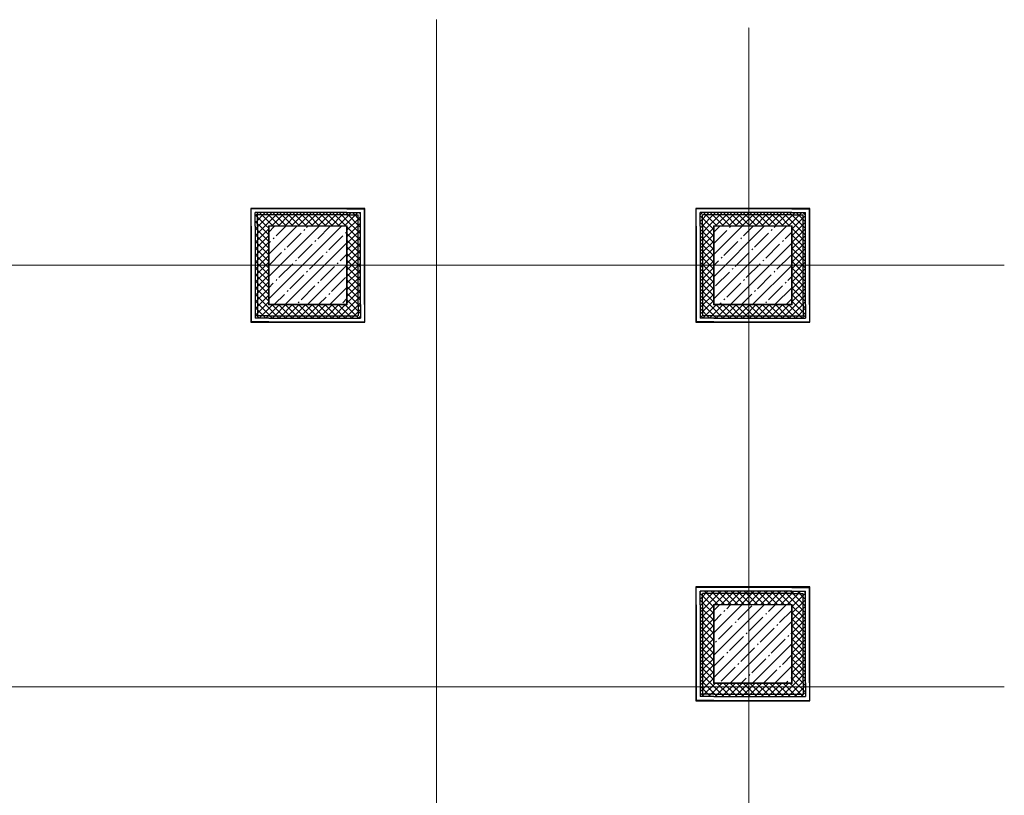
# Model space of a CAD drawing. Header units: millimetres. Extents: x 42571 to 146629, y -34435 to 73146.
# Tile 75 of 93: x 65452 to 78064, y 1396 to 11332. Entities that reach past the tile are written whole.
import ezdxf

# ---------------------------------------------------------------- set-up
doc = ezdxf.new("R2010")
doc.units = ezdxf.units.MM
doc.linetypes.add('-D1d1-15x02', pattern=[19, 15, -2, 0, -2])
for name, color, linetype, lineweight in [('Несущие колонны', 7, 'Continuous', 5), ('Общие ребра', 7, 'Continuous', 5), ('Оси', 7, 'Continuous', 5), ('Стены', 7, 'Continuous', 5), ('Структура _1_', 7, 'Continuous', 5), ('Термическая_воздушная прослойка _3_', 7, 'Continuous', 5)]:
    doc.layers.add(name, color=color, linetype=linetype, lineweight=lineweight)
pattern_1 = [(45, (0, 0), (-42.426407, 42.426407), []), (135, (0, 0), (-42.426407, -42.426407), [])]
pattern_2 = [(45, (-51337.11, -26686.75), (-142.5612, 142.5612), []), (45, (-51194.55, -26686.75), (-142.5612, 142.5612), [252.016, -50.403, 16.764, -33.639])]

# ---------------------------------------------------------------- blocks, each defined once
blk = doc.blocks.new('RST_AR_KMN_R22_SLB_FCD_rvt-1-50_AS_Plan_L01_Маркировочный - зависимый 4')
at = {"layer": 'Стены'}
h = blk.add_hatch(dxfattribs=at)
h.set_pattern_fill('FP_12', color=256, style=0, pattern_type=2)
h.set_pattern_definition(pattern_1)
h.paths.add_polyline_path([(77264, 70973), (78554, 70973), (78554, 71003), (77234, 71003), (77234, 70973)])
h = blk.add_hatch(dxfattribs=at)
h.set_pattern_fill('FP_12', color=256, style=0, pattern_type=2)
h.set_pattern_definition(pattern_1)
h.paths.add_polyline_path([(77264, 69653), (77264, 70973), (77234, 70973), (77234, 69653)])
h = blk.add_hatch(dxfattribs=at)
h.set_pattern_fill('FP_12', color=256, style=0, pattern_type=2)
h.set_pattern_definition(pattern_1)
h.paths.add_polyline_path([(77404, 70833), (78414, 70833), (78414, 70973), (77264, 70973), (77264, 70833)])
h = blk.add_hatch(dxfattribs=at)
h.set_pattern_fill('FP_12', color=256, style=0, pattern_type=2)
h.set_pattern_definition(pattern_1)
h.paths.add_polyline_path([(78554, 69823), (78554, 70973), (78414, 70973), (78414, 69823)])
h = blk.add_hatch(dxfattribs=at)
h.set_pattern_fill('FP_12', color=256, style=0, pattern_type=2)
h.set_pattern_definition(pattern_1)
h.paths.add_polyline_path([(78554, 69683), (78584, 69683), (78584, 71003), (78554, 71003), (78554, 69823)])
h = blk.add_hatch(dxfattribs=at)
h.set_pattern_fill('FP_12', color=256, style=0, pattern_type=2)
h.set_pattern_definition(pattern_1)
h.paths.add_polyline_path([(84114, 70973), (84254, 70973), (84254, 71003), (82934, 71003), (82934, 70973), (84109, 70973)])
h = blk.add_hatch(dxfattribs=at)
h.set_pattern_fill('FP_12', color=256, style=0, pattern_type=2)
h.set_pattern_definition(pattern_1)
h.paths.add_polyline_path([(82964, 69653), (82964, 70973), (82934, 70973), (82934, 69653)])
h = blk.add_hatch(dxfattribs=at)
h.set_pattern_fill('FP_12', color=256, style=0, pattern_type=2)
h.set_pattern_definition(pattern_1)
h.paths.add_polyline_path([(84114, 70833), (84114, 70973), (82964, 70973), (82964, 70833), (84109, 70833)])
h = blk.add_hatch(dxfattribs=at)
h.set_pattern_fill('FP_12', color=256, style=0, pattern_type=2)
h.set_pattern_definition(pattern_1)
h.paths.add_polyline_path([(84254, 69823), (84254, 70973), (84114, 70973), (84114, 69823)])
h = blk.add_hatch(dxfattribs=at)
h.set_pattern_fill('FP_12', color=256, style=0, pattern_type=2)
h.set_pattern_definition(pattern_1)
h.paths.add_polyline_path([(84284, 69683), (84284, 71003), (84254, 71003), (84254, 69683), (84261, 69683)])
h = blk.add_hatch(dxfattribs=at)
h.set_pattern_fill('FP_12', color=256, style=0, pattern_type=2)
h.set_pattern_definition(pattern_1)
h.paths.add_polyline_path([(77264, 69683), (77404, 69683), (77404, 70833), (77264, 70833), (77264, 70343)])
at = {"layer": 'Стены', "true_color": 0xf5f3ef}
for points in [[(77404, 70828), (78409, 70828), (78409, 70833), (77404, 70833)], [(77409, 69823), (77409, 70828), (77404, 70828), (77404, 69823)], [(78409, 69828), (78414, 69828), (78414, 70833), (78409, 70833), (78409, 70343)], [(83104, 70828), (84109, 70828), (84109, 70833), (83104, 70833)], [(83109, 69823), (83109, 70828), (83104, 70828), (83104, 69823)], [(84109, 69828), (84114, 69828), (84114, 70833), (84109, 70833), (84109, 70343)], [(78414, 69823), (78414, 69828), (77409, 69828), (77409, 69823), (78057, 69823)], [(84114, 69823), (84114, 69828), (83109, 69828), (83109, 69823), (83227, 69823)], [(83104, 65978), (84109, 65978), (84109, 65983), (83104, 65983)], [(83109, 64973), (83109, 65978), (83104, 65978), (83104, 64973)], [(84114, 64978), (84114, 65983), (84109, 65983), (84109, 64978)], [(84114, 64973), (84114, 64978), (83109, 64978), (83109, 64973), (83227, 64973)]]:
    blk.add_hatch(color=7, dxfattribs=at).paths.add_polyline_path(points)
at = {"layer": 'Стены'}
h = blk.add_hatch(dxfattribs=at)
h.set_pattern_fill('FP_12', color=256, style=0, pattern_type=2)
h.set_pattern_definition(pattern_1)
h.paths.add_polyline_path([(83104, 69683), (83104, 70833), (82964, 70833), (82964, 69683)])
h = blk.add_hatch(dxfattribs=at)
h.set_pattern_fill('FP_12', color=256, style=0, pattern_type=2)
h.set_pattern_definition(pattern_1)
h.paths.add_polyline_path([(78554, 69683), (78554, 69823), (77404, 69823), (77404, 69683), (78057, 69683)])
h = blk.add_hatch(dxfattribs=at)
h.set_pattern_fill('FP_12', color=256, style=0, pattern_type=2)
h.set_pattern_definition(pattern_1)
h.paths.add_polyline_path([(84254, 69683), (84254, 69823), (83104, 69823), (83104, 69683), (83227, 69683)])
h = blk.add_hatch(dxfattribs=at)
h.set_pattern_fill('FP_12', color=256, style=0, pattern_type=2)
h.set_pattern_definition(pattern_1)
h.paths.add_polyline_path([(78057, 69653), (78584, 69653), (78584, 69683), (77264, 69683), (77264, 69653), (77409, 69653)])
h = blk.add_hatch(dxfattribs=at)
h.set_pattern_fill('FP_12', color=256, style=0, pattern_type=2)
h.set_pattern_definition(pattern_1)
h.paths.add_polyline_path([(84284, 69653), (84284, 69683), (82964, 69683), (82964, 69653), (84261, 69653)])
h = blk.add_hatch(dxfattribs=at)
h.set_pattern_fill('FP_12', color=256, style=0, pattern_type=2)
h.set_pattern_definition(pattern_1)
h.paths.add_polyline_path([(82934, 66123), (84254, 66123), (84254, 66153), (82934, 66153)])
h = blk.add_hatch(dxfattribs=at)
h.set_pattern_fill('FP_12', color=256, style=0, pattern_type=2)
h.set_pattern_definition(pattern_1)
h.paths.add_polyline_path([(82934, 64803), (82964, 64803), (82964, 66123), (82934, 66123), (82934, 65253)])
h = blk.add_hatch(dxfattribs=at)
h.set_pattern_fill('FP_12', color=256, style=0, pattern_type=2)
h.set_pattern_definition(pattern_1)
h.paths.add_polyline_path([(84114, 65983), (84114, 66123), (82964, 66123), (82964, 65983), (84109, 65983)])
h = blk.add_hatch(dxfattribs=at)
h.set_pattern_fill('FP_12', color=256, style=0, pattern_type=2)
h.set_pattern_definition(pattern_1)
h.paths.add_polyline_path([(84254, 64973), (84254, 66123), (84114, 66123), (84114, 64973)])
h = blk.add_hatch(dxfattribs=at)
h.set_pattern_fill('FP_12', color=256, style=0, pattern_type=2)
h.set_pattern_definition(pattern_1)
h.paths.add_polyline_path([(84284, 64833), (84284, 66153), (84254, 66153), (84254, 64833), (84261, 64833)])
h = blk.add_hatch(dxfattribs=at)
h.set_pattern_fill('FP_12', color=256, style=0, pattern_type=2)
h.set_pattern_definition(pattern_1)
h.paths.add_polyline_path([(82964, 64833), (83104, 64833), (83104, 65983), (82964, 65983), (82964, 65253)])
h = blk.add_hatch(dxfattribs=at)
h.set_pattern_fill('FP_12', color=256, style=0, pattern_type=2)
h.set_pattern_definition(pattern_1)
h.paths.add_polyline_path([(83104, 64833), (84254, 64833), (84254, 64973), (83104, 64973)])
h = blk.add_hatch(dxfattribs=at)
h.set_pattern_fill('FP_12', color=256, style=0, pattern_type=2)
h.set_pattern_definition(pattern_1)
h.paths.add_polyline_path([(82964, 64803), (84284, 64803), (84284, 64833), (82964, 64833)])
at = {"layer": 'Общие ребра'}
for p, q in [((78409, 70833), (77404, 70833)), ((77404, 70828), (77404, 70833)), ((77404, 70828), (77404, 69823)), ((78409, 70833), (78414, 70833)), ((78414, 69828), (78414, 70833)), ((84109, 70833), (83104, 70833)), ((83104, 70828), (83104, 70833)), ((83104, 70828), (83104, 69823)), ((84109, 70833), (84114, 70833)), ((84114, 69828), (84114, 70833)), ((77409, 69823), (77404, 69823)), ((77409, 69823), (78414, 69823)), ((78414, 69828), (78414, 69823)), ((83109, 69823), (83104, 69823)), ((83109, 69823), (84114, 69823)), ((84114, 69828), (84114, 69823)), ((84109, 65983), (83104, 65983)), ((83104, 65978), (83104, 65983)), ((83104, 65978), (83104, 64973)), ((84109, 65983), (84114, 65983)), ((84114, 64978), (84114, 65983)), ((83109, 64973), (83104, 64973)), ((83109, 64973), (84114, 64973)), ((84114, 64978), (84114, 64973))]:
    blk.add_line(p, q, dxfattribs=at)
at = {"layer": 'Стены'}
for p, q in [((77409, 70828), (77409, 69828)), ((77409, 69828), (77409, 70828)), ((77409, 70828), (78409, 70828)), ((78409, 70828), (77409, 70828)), ((78409, 70828), (78409, 69828)), ((78409, 69828), (78409, 70828)), ((83109, 70828), (83109, 69828)), ((83109, 69828), (83109, 70828)), ((83109, 70828), (84109, 70828)), ((84109, 70828), (83109, 70828)), ((84109, 70828), (84109, 69828)), ((84109, 69828), (84109, 70828)), ((78409, 69828), (77409, 69828)), ((77409, 69828), (78409, 69828)), ((84109, 69828), (83109, 69828)), ((83109, 69828), (84109, 69828)), ((83109, 65978), (83109, 64978)), ((83109, 64978), (83109, 65978)), ((83109, 65978), (84109, 65978)), ((84109, 65978), (83109, 65978)), ((84109, 65978), (84109, 64978)), ((84109, 64978), (84109, 65978)), ((84109, 64978), (83109, 64978)), ((83109, 64978), (84109, 64978))]:
    blk.add_line(p, q, dxfattribs=at)
at = {"layer": 'Структура _1_', "lineweight": 25}
for p, q in [((78409, 71058), (77179, 71058)), ((77179, 71058), (77179, 71053)), ((77179, 71053), (77179, 71003)), ((78409, 71053), (77184, 71053)), ((77184, 71003), (77184, 71053)), ((78414, 71058), (78409, 71058)), ((78409, 71053), (78584, 71053)), ((78554, 71058), (78414, 71058)), ((78584, 71058), (78554, 71058)), ((78634, 71058), (78584, 71058)), ((78584, 71053), (78634, 71053)), ((78639, 71058), (78634, 71058)), ((78634, 69828), (78634, 71053)), ((78639, 69828), (78639, 71058)), ((84109, 71058), (82879, 71058)), ((82879, 71058), (82879, 71053)), ((82879, 71053), (82879, 71003)), ((84109, 71053), (82884, 71053)), ((82884, 71003), (82884, 71053)), ((84114, 71058), (84109, 71058)), ((84109, 71053), (84284, 71053)), ((84254, 71058), (84114, 71058)), ((84284, 71058), (84254, 71058)), ((84334, 71058), (84284, 71058)), ((84284, 71053), (84334, 71053)), ((84339, 71058), (84334, 71058)), ((84334, 69828), (84334, 71053)), ((84339, 69828), (84339, 71058)), ((77179, 71003), (77179, 70973)), ((77179, 70973), (77179, 70833)), ((77184, 70828), (77184, 71003)), ((78409, 71003), (77234, 71003)), ((77234, 70973), (77234, 71003)), ((77234, 70828), (77234, 70973)), ((78409, 70973), (77264, 70973)), ((77264, 70833), (77264, 70973)), ((78409, 71003), (78554, 71003)), ((78409, 70973), (78414, 70973)), ((78414, 70973), (78554, 70973)), ((78554, 71003), (78584, 71003)), ((78554, 69828), (78554, 70973)), ((78584, 69828), (78584, 71003)), ((82879, 71003), (82879, 70973)), ((82879, 70973), (82879, 70833)), ((82884, 70828), (82884, 71003)), ((84109, 71003), (82934, 71003)), ((82934, 70973), (82934, 71003)), ((82934, 70828), (82934, 70973)), ((84109, 70973), (82964, 70973)), ((82964, 70833), (82964, 70973)), ((84109, 71003), (84254, 71003)), ((84109, 70973), (84114, 70973)), ((84114, 70973), (84254, 70973)), ((84254, 71003), (84284, 71003)), ((84254, 69828), (84254, 70973)), ((84284, 69828), (84284, 71003)), ((77179, 70833), (77179, 70828)), ((77179, 70828), (77179, 69598)), ((77184, 70828), (77184, 69603)), ((77234, 70828), (77234, 69653)), ((77264, 70828), (77264, 70833)), ((77264, 70828), (77264, 69683)), ((82879, 70833), (82879, 70828)), ((82879, 70828), (82879, 69598)), ((82884, 70828), (82884, 69603)), ((82934, 70828), (82934, 69653)), ((82964, 70828), (82964, 70833)), ((82964, 70828), (82964, 69683)), ((78554, 69828), (78554, 69823)), ((78554, 69823), (78554, 69683)), ((78584, 69828), (78584, 69683)), ((78634, 69828), (78634, 69653)), ((78639, 69823), (78639, 69828)), ((78639, 69683), (78639, 69823)), ((84254, 69828), (84254, 69823)), ((84254, 69823), (84254, 69683)), ((84284, 69828), (84284, 69683)), ((84334, 69828), (84334, 69653)), ((84339, 69823), (84339, 69828)), ((84339, 69683), (84339, 69823)), ((77264, 69653), (77234, 69653)), ((77404, 69683), (77264, 69683)), ((77409, 69653), (77264, 69653)), ((77409, 69683), (77404, 69683)), ((77409, 69683), (78554, 69683)), ((77409, 69653), (78584, 69653)), ((78584, 69683), (78584, 69653)), ((78634, 69653), (78634, 69603)), ((78639, 69653), (78639, 69683)), ((78639, 69603), (78639, 69653)), ((82964, 69653), (82934, 69653)), ((83104, 69683), (82964, 69683)), ((83109, 69653), (82964, 69653)), ((83109, 69683), (83104, 69683)), ((83109, 69683), (84254, 69683)), ((83109, 69653), (84284, 69653)), ((84284, 69683), (84284, 69653)), ((84334, 69653), (84334, 69603)), ((84339, 69653), (84339, 69683)), ((84339, 69603), (84339, 69653)), ((77179, 69598), (77184, 69598)), ((77234, 69603), (77184, 69603)), ((77184, 69598), (77234, 69598)), ((77409, 69603), (77234, 69603)), ((77234, 69598), (77264, 69598)), ((77264, 69598), (77404, 69598)), ((77404, 69598), (77409, 69598)), ((77409, 69603), (78634, 69603)), ((77409, 69598), (78639, 69598)), ((78639, 69598), (78639, 69603)), ((82879, 69598), (82884, 69598)), ((82934, 69603), (82884, 69603)), ((82884, 69598), (82934, 69598)), ((83109, 69603), (82934, 69603)), ((82934, 69598), (82964, 69598)), ((82964, 69598), (83104, 69598)), ((83104, 69598), (83109, 69598)), ((83109, 69603), (84334, 69603)), ((83109, 69598), (84339, 69598)), ((84339, 69598), (84339, 69603)), ((84109, 66208), (82879, 66208)), ((82879, 66208), (82879, 66203)), ((82879, 66203), (82879, 66153)), ((82879, 66153), (82879, 66123)), ((82879, 66123), (82879, 65983)), ((84109, 66203), (82884, 66203)), ((82884, 66153), (82884, 66203)), ((82884, 65978), (82884, 66153)), ((84109, 66153), (82934, 66153)), ((82934, 66123), (82934, 66153)), ((82934, 65978), (82934, 66123)), ((84109, 66123), (82964, 66123)), ((82964, 65983), (82964, 66123)), ((84114, 66208), (84109, 66208)), ((84109, 66203), (84284, 66203)), ((84109, 66153), (84254, 66153)), ((84109, 66123), (84114, 66123)), ((84254, 66208), (84114, 66208)), ((84114, 66123), (84254, 66123)), ((84284, 66208), (84254, 66208)), ((84254, 66153), (84284, 66153)), ((84254, 64978), (84254, 66123)), ((84334, 66208), (84284, 66208)), ((84284, 66203), (84334, 66203)), ((84284, 64978), (84284, 66153)), ((84339, 66208), (84334, 66208)), ((84334, 64978), (84334, 66203)), ((84339, 64978), (84339, 66208)), ((82879, 65983), (82879, 65978)), ((82879, 65978), (82879, 64748)), ((82884, 65978), (82884, 64753)), ((82934, 65978), (82934, 64803)), ((82964, 65978), (82964, 65983)), ((82964, 65978), (82964, 64833)), ((84254, 64978), (84254, 64973)), ((84254, 64973), (84254, 64833)), ((84284, 64978), (84284, 64833)), ((84334, 64978), (84334, 64803)), ((84339, 64973), (84339, 64978)), ((84339, 64833), (84339, 64973)), ((83104, 64833), (82964, 64833)), ((83109, 64833), (83104, 64833)), ((83109, 64833), (84254, 64833)), ((84284, 64833), (84284, 64803)), ((84339, 64803), (84339, 64833)), ((82879, 64748), (82884, 64748)), ((82934, 64753), (82884, 64753)), ((82884, 64748), (82934, 64748)), ((82964, 64803), (82934, 64803)), ((83109, 64753), (82934, 64753)), ((82934, 64748), (82964, 64748)), ((83109, 64803), (82964, 64803)), ((82964, 64748), (83104, 64748)), ((83104, 64748), (83109, 64748)), ((83109, 64803), (84284, 64803)), ((83109, 64753), (84334, 64753)), ((83109, 64748), (84339, 64748)), ((84334, 64803), (84334, 64753)), ((84339, 64753), (84339, 64803)), ((84339, 64748), (84339, 64753))]:
    blk.add_line(p, q, dxfattribs=at)
at = {"layer": 'Термическая_воздушная прослойка _3_'}
for p, q in [((77409, 70828), (78409, 70828)), ((77409, 69828), (77409, 70828)), ((78409, 70828), (78409, 69828)), ((83109, 70828), (84109, 70828)), ((83109, 69828), (83109, 70828)), ((84109, 70828), (84109, 69828)), ((78409, 69828), (77409, 69828)), ((84109, 69828), (83109, 69828)), ((83109, 65978), (84109, 65978)), ((83109, 64978), (83109, 65978)), ((84109, 65978), (84109, 64978)), ((84109, 64978), (83109, 64978))]:
    blk.add_line(p, q, dxfattribs=at)
blk = doc.blocks.new('A$Cdea34fad')
at = {"layer": 'Несущие колонны'}
h = blk.add_hatch(dxfattribs=at)
h.set_pattern_fill('FP_7', color=256, style=0, pattern_type=2)
h.set_pattern_definition(pattern_2)
h.paths.add_polyline_path([(26072, 43142), (27072, 43142), (27072, 44142), (26072, 44142), (26072, 43656)])
h = blk.add_hatch(dxfattribs=at)
h.set_pattern_fill('FP_7', color=256, style=0, pattern_type=2)
h.set_pattern_definition(pattern_2)
h.paths.add_polyline_path([(31772, 43142), (32772, 43142), (32772, 44142), (31772, 44142), (31772, 43656)])
h = blk.add_hatch(dxfattribs=at)
h.set_pattern_fill('FP_7', color=256, style=0, pattern_type=2)
h.set_pattern_definition(pattern_2)
h.paths.add_polyline_path([(31772, 38292), (32772, 38292), (32772, 39292), (31772, 39292), (31772, 38567)])
at = {"layer": 'Несущие колонны', "lineweight": 25}
for p, q in [((27072, 44142), (26072, 44142)), ((26072, 44142), (26072, 43142)), ((27072, 43142), (27072, 44142)), ((32772, 44142), (31772, 44142)), ((31772, 44142), (31772, 43142)), ((32772, 43142), (32772, 44142)), ((26072, 43142), (27072, 43142)), ((31772, 43142), (32772, 43142)), ((32772, 39292), (31772, 39292)), ((31772, 39292), (31772, 38292)), ((32772, 38292), (32772, 39292)), ((31772, 38292), (32772, 38292))]:
    blk.add_line(p, q, dxfattribs=at)
at = {"layer": 'Оси', "linetype": '-D1d1-15x02'}
for p, q in [((28222, 1921), (28222, 46788)), ((32222, 1821), (32222, 46688)), ((35494, 43642), (800, 43642)), ((800, 38242), (35494, 38242))]:
    blk.add_line(p, q, dxfattribs=at)
at = {"lineweight": 5}
blk.add_blockref('RST_AR_KMN_R22_SLB_FCD_rvt-1-50_AS_Plan_L01_Маркировочный - зависимый 4', (-51337, -26687), dxfattribs=at)

msp = doc.modelspace()

# ---------------------------------------------------------------- block references
at = {"layer": 'Стены', "linetype": 'ByBlock'}
msp.add_blockref('A$Cdea34fad', (42570.5, -35456), dxfattribs=at)

doc.saveas('drawing.dxf')
